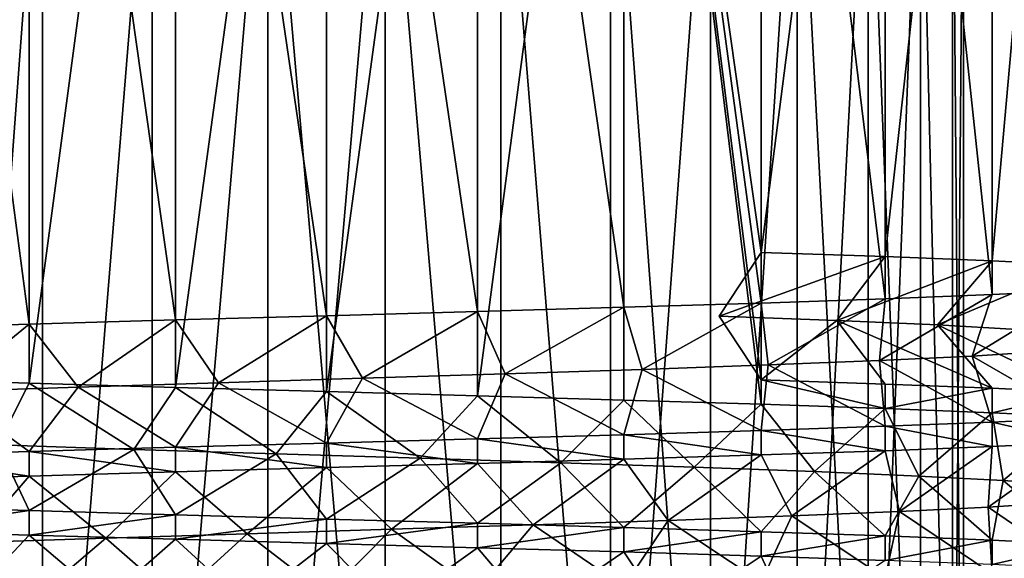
# Model space of a CAD drawing. Header units: millimetres. Extents: x -223 to 138, y -45 to 391.
# Tile 9 of 256: x -60.44 to -48.77, y -38.59 to -32.21. Entities that reach past the tile are written whole.
import ezdxf

# ---------------------------------------------------------------- set-up
doc = ezdxf.new("R2010")
doc.units = ezdxf.units.MM
doc.header["$LTSCALE"] = 65.185185
for name, color, linetype in [('272', 7, 'CONTINUOUS'), ('274', 7, 'CONTINUOUS'), ('276', 7, 'CONTINUOUS'), ('277', 7, 'CONTINUOUS'), ('300', 7, 'CONTINUOUS'), ('301', 7, 'CONTINUOUS'), ('302', 7, 'CONTINUOUS'), ('429', 7, 'CONTINUOUS'), ('433', 7, 'CONTINUOUS')]:
    doc.layers.add(name, color=color, linetype=linetype)

msp = doc.modelspace()

# ---------------------------------------------------------------- linework, layer by layer
at = {"layer": '272', "color": 7, "linetype": 'CONTINUOUS', "true_color": 0xaaaaaa}
for points in [[(-61.35, -29, 4.025), (-60.165, -29, 4.758), (-61.35, -44.957, 4.025), (-61.35, -29, 4.025)], [(-61.35, -44.957, 4.025), (-60.165, -29, 4.758), (-60.165, -44.957, 4.758), (-61.35, -44.957, 4.025)], [(-60.165, -29, 4.758), (-58.866, -29, 5.262), (-60.165, -44.957, 4.758), (-60.165, -29, 4.758)], [(-60.165, -44.957, 4.758), (-58.866, -29, 5.262), (-58.866, -44.957, 5.262), (-60.165, -44.957, 4.758)], [(-58.866, -29, 5.262), (-57.497, -29, 5.518), (-58.866, -44.957, 5.262), (-58.866, -29, 5.262)], [(-58.866, -44.957, 5.262), (-57.497, -29, 5.518), (-57.497, -44.957, 5.518), (-58.866, -44.957, 5.262)], [(-57.497, -29, 5.518), (-56.103, -29, 5.518), (-57.497, -44.957, 5.518), (-57.497, -29, 5.518)], [(-57.497, -44.957, 5.518), (-56.103, -29, 5.518), (-56.103, -44.957, 5.518), (-57.497, -44.957, 5.518)], [(-56.103, -29, 5.518), (-54.734, -29, 5.262), (-54.734, -44.957, 5.262), (-56.103, -29, 5.518)], [(-56.103, -44.957, 5.518), (-56.103, -29, 5.518), (-54.734, -44.957, 5.262), (-56.103, -44.957, 5.518)], [(-54.734, -29, 5.262), (-53.435, -29, 4.758), (-53.435, -44.957, 4.758), (-54.734, -29, 5.262)], [(-54.734, -44.957, 5.262), (-54.734, -29, 5.262), (-53.435, -44.957, 4.758), (-54.734, -44.957, 5.262)], [(-53.435, -29, 4.758), (-52.25, -29, 4.025), (-53.435, -44.957, 4.758), (-53.435, -29, 4.758)], [(-53.435, -44.957, 4.758), (-52.25, -29, 4.025), (-52.25, -44.957, 4.025), (-53.435, -44.957, 4.758)], [(-52.25, -29, 4.025), (-51.221, -29, 3.086), (-52.25, -44.957, 4.025), (-52.25, -29, 4.025)], [(-52.25, -44.957, 4.025), (-51.221, -29, 3.086), (-51.22, -44.957, 3.086), (-52.25, -44.957, 4.025)], [(-51.221, -29, 3.086), (-50.381, -29, 1.975), (-51.22, -44.957, 3.086), (-51.221, -29, 3.086)], [(-51.22, -44.957, 3.086), (-50.381, -29, 1.975), (-50.381, -44.957, 1.975), (-51.22, -44.957, 3.086)], [(-50.381, -29, 1.975), (-49.76, -29, 0.727), (-50.381, -44.957, 1.975), (-50.381, -29, 1.975)], [(-50.381, -44.957, 1.975), (-49.76, -29, 0.727), (-49.76, -44.957, 0.727), (-50.381, -44.957, 1.975)], [(-49.76, -29, 0.727), (-49.379, -29, -0.613), (-49.379, -44.957, -0.613), (-49.76, -29, 0.727)], [(-49.76, -44.957, 0.727), (-49.76, -29, 0.727), (-49.379, -44.957, -0.613), (-49.76, -44.957, 0.727)], [(-49.379, -29, -0.613), (-49.25, -29, -2), (-49.379, -44.957, -0.613), (-49.379, -29, -0.613)], [(-49.25, -29, -2), (-49.25, -44.957, -2), (-49.379, -44.957, -0.613), (-49.25, -29, -2)]]:
    msp.add_3dface(points, dxfattribs=at)
at = {"layer": '274', "color": 7, "linetype": 'CONTINUOUS', "true_color": 0xc8c8c8}
for points in [[(-60.323, -23.5, 7.679), (-61.95, -23.5, 6.92), (-60.323, -35.816, 7.679), (-60.323, -23.5, 7.679)], [(-60.323, -35.816, 7.679), (-61.95, -23.5, 6.92), (-61.95, -35.866, 6.92), (-60.323, -35.816, 7.679)], [(-58.589, -23.5, 8.144), (-60.323, -23.5, 7.679), (-58.589, -35.766, 8.144), (-58.589, -23.5, 8.144)], [(-58.589, -35.766, 8.144), (-60.323, -23.5, 7.679), (-60.323, -35.816, 7.679), (-58.589, -35.766, 8.144)], [(-56.8, -23.5, 8.3), (-58.589, -23.5, 8.144), (-56.8, -35.716, 8.3), (-56.8, -23.5, 8.3)], [(-56.8, -35.716, 8.3), (-58.589, -23.5, 8.144), (-58.589, -35.766, 8.144), (-56.8, -35.716, 8.3)], [(-55.011, -23.5, 8.144), (-56.8, -23.5, 8.3), (-55.011, -35.666, 8.143), (-55.011, -23.5, 8.144)], [(-55.011, -35.666, 8.143), (-56.8, -23.5, 8.3), (-56.8, -35.716, 8.3), (-55.011, -35.666, 8.143)], [(-53.277, -23.5, 7.679), (-55.011, -23.5, 8.144), (-53.277, -35.616, 7.679), (-53.277, -23.5, 7.679)], [(-53.277, -35.616, 7.679), (-55.011, -23.5, 8.144), (-55.011, -35.666, 8.143), (-53.277, -35.616, 7.679)], [(-51.65, -23.5, 6.92), (-53.277, -23.5, 7.679), (-51.65, -35.566, 6.92), (-51.65, -23.5, 6.92)], [(-51.65, -35.566, 6.92), (-53.277, -23.5, 7.679), (-53.277, -35.616, 7.679), (-51.65, -35.566, 6.92)], [(-50.179, -23.5, 5.89), (-51.65, -23.5, 6.92), (-50.179, -35.516, 5.89), (-50.179, -23.5, 5.89)], [(-50.179, -35.516, 5.89), (-51.65, -23.5, 6.92), (-51.65, -35.566, 6.92), (-50.179, -35.516, 5.89)], [(-48.91, -23.5, 4.621), (-50.179, -23.5, 5.89), (-48.91, -35.466, 4.621), (-48.91, -23.5, 4.621)], [(-48.91, -35.466, 4.621), (-50.179, -23.5, 5.89), (-50.179, -35.516, 5.89), (-48.91, -35.466, 4.621)], [(-47.88, -23.5, 3.15), (-48.91, -23.5, 4.621), (-47.88, -35.416, 3.15), (-47.88, -23.5, 3.15)], [(-47.88, -35.416, 3.15), (-48.91, -23.5, 4.621), (-48.91, -35.466, 4.621), (-47.88, -35.416, 3.15)]]:
    msp.add_3dface(points, dxfattribs=at)
at = {"layer": '276', "color": 7, "linetype": 'CONTINUOUS', "true_color": 0xaaaaaa}
for points in [[(-60.165, -29, -8.758), (-61.35, -29, -8.025), (-60.165, -44.957, -8.758), (-60.165, -29, -8.758)], [(-60.165, -44.957, -8.758), (-61.35, -29, -8.025), (-61.35, -44.957, -8.025), (-60.165, -44.957, -8.758)], [(-58.866, -29, -9.262), (-60.165, -29, -8.758), (-60.165, -44.957, -8.758), (-58.866, -29, -9.262)], [(-58.866, -44.957, -9.262), (-58.866, -29, -9.262), (-60.165, -44.957, -8.758), (-58.866, -44.957, -9.262)], [(-57.497, -29, -9.518), (-58.866, -29, -9.262), (-58.866, -44.957, -9.262), (-57.497, -29, -9.518)], [(-57.497, -44.957, -9.518), (-57.497, -29, -9.518), (-58.866, -44.957, -9.262), (-57.497, -44.957, -9.518)], [(-56.103, -29, -9.518), (-57.497, -29, -9.518), (-56.103, -44.957, -9.518), (-56.103, -29, -9.518)], [(-56.103, -44.957, -9.518), (-57.497, -29, -9.518), (-57.497, -44.957, -9.518), (-56.103, -44.957, -9.518)], [(-54.734, -29, -9.262), (-56.103, -29, -9.518), (-54.734, -44.957, -9.262), (-54.734, -29, -9.262)], [(-54.734, -44.957, -9.262), (-56.103, -29, -9.518), (-56.103, -44.957, -9.518), (-54.734, -44.957, -9.262)], [(-53.435, -29, -8.758), (-54.734, -29, -9.262), (-53.435, -44.957, -8.758), (-53.435, -29, -8.758)], [(-53.435, -44.957, -8.758), (-54.734, -29, -9.262), (-54.734, -44.957, -9.262), (-53.435, -44.957, -8.758)], [(-52.25, -29, -8.025), (-53.435, -29, -8.758), (-52.25, -44.957, -8.025), (-52.25, -29, -8.025)], [(-52.25, -44.957, -8.025), (-53.435, -29, -8.758), (-53.435, -44.957, -8.758), (-52.25, -44.957, -8.025)], [(-51.221, -29, -7.086), (-52.25, -29, -8.025), (-52.25, -44.957, -8.025), (-51.221, -29, -7.086)], [(-51.22, -44.957, -7.086), (-51.221, -29, -7.086), (-52.25, -44.957, -8.025), (-51.22, -44.957, -7.086)], [(-50.381, -29, -5.975), (-51.221, -29, -7.086), (-50.381, -44.957, -5.975), (-50.381, -29, -5.975)], [(-50.381, -44.957, -5.975), (-51.221, -29, -7.086), (-51.22, -44.957, -7.086), (-50.381, -44.957, -5.975)], [(-49.76, -29, -4.727), (-50.381, -29, -5.975), (-49.76, -44.957, -4.727), (-49.76, -29, -4.727)], [(-49.76, -44.957, -4.727), (-50.381, -29, -5.975), (-50.381, -44.957, -5.975), (-49.76, -44.957, -4.727)], [(-49.379, -29, -3.387), (-49.76, -29, -4.727), (-49.379, -44.957, -3.387), (-49.379, -29, -3.387)], [(-49.379, -44.957, -3.387), (-49.76, -29, -4.727), (-49.76, -44.957, -4.727), (-49.379, -44.957, -3.387)], [(-49.25, -29, -2), (-49.379, -29, -3.387), (-49.25, -44.957, -2), (-49.25, -29, -2)], [(-49.25, -44.957, -2), (-49.379, -29, -3.387), (-49.379, -44.957, -3.387), (-49.25, -44.957, -2)]]:
    msp.add_3dface(points, dxfattribs=at)
at = {"layer": '277', "color": 7, "linetype": 'CONTINUOUS', "true_color": 0xc8c8c8}
for points in [[(-61.95, -23.5, -10.92), (-60.323, -23.5, -11.679), (-61.95, -36.466, -10.92), (-61.95, -23.5, -10.92)], [(-61.95, -36.466, -10.92), (-60.323, -23.5, -11.679), (-60.323, -36.516, -11.679), (-61.95, -36.466, -10.92)], [(-60.323, -23.5, -11.679), (-58.589, -23.5, -12.144), (-60.323, -36.516, -11.679), (-60.323, -23.5, -11.679)], [(-60.323, -36.516, -11.679), (-58.589, -23.5, -12.144), (-58.589, -36.566, -12.144), (-60.323, -36.516, -11.679)], [(-58.589, -23.5, -12.144), (-56.8, -23.5, -12.3), (-58.589, -36.566, -12.144), (-58.589, -23.5, -12.144)], [(-58.589, -36.566, -12.144), (-56.8, -23.5, -12.3), (-56.8, -36.616, -12.3), (-58.589, -36.566, -12.144)], [(-56.8, -23.5, -12.3), (-55.011, -23.5, -12.144), (-56.8, -36.616, -12.3), (-56.8, -23.5, -12.3)], [(-56.8, -36.616, -12.3), (-55.011, -23.5, -12.144), (-55.011, -36.666, -12.144), (-56.8, -36.616, -12.3)], [(-55.011, -23.5, -12.144), (-53.277, -23.5, -11.679), (-55.011, -36.666, -12.144), (-55.011, -23.5, -12.144)], [(-55.011, -36.666, -12.144), (-53.277, -23.5, -11.679), (-53.277, -36.716, -11.679), (-55.011, -36.666, -12.144)], [(-51.65, -36.766, -10.92), (-53.277, -23.5, -11.679), (-51.65, -36.476, -10.92), (-51.65, -36.766, -10.92)], [(-51.65, -34.966, -10.92), (-51.65, -36.476, -10.92), (-53.277, -23.5, -11.679), (-51.65, -34.966, -10.92)], [(-51.65, -23.5, -10.92), (-51.65, -34.966, -10.92), (-53.277, -23.5, -11.679), (-51.65, -23.5, -10.92)], [(-53.277, -36.716, -11.679), (-53.277, -23.5, -11.679), (-51.65, -36.766, -10.92), (-53.277, -36.716, -11.679)], [(-50.179, -35.016, -9.89), (-51.65, -34.966, -10.92), (-50.179, -23.5, -9.89), (-50.179, -35.016, -9.89)], [(-50.179, -23.5, -9.89), (-51.65, -34.966, -10.92), (-51.65, -23.5, -10.92), (-50.179, -23.5, -9.89)], [(-48.91, -35.066, -8.621), (-50.179, -35.016, -9.89), (-48.91, -23.5, -8.621), (-48.91, -35.066, -8.621)], [(-48.91, -23.5, -8.621), (-50.179, -35.016, -9.89), (-50.179, -23.5, -9.89), (-48.91, -23.5, -8.621)], [(-47.88, -35.116, -7.15), (-48.91, -35.066, -8.621), (-47.88, -23.5, -7.15), (-47.88, -35.116, -7.15)], [(-47.88, -23.5, -7.15), (-48.91, -35.066, -8.621), (-48.91, -23.5, -8.621), (-47.88, -23.5, -7.15)], [(-51.65, -36.476, -10.92), (-50.179, -36.526, -9.89), (-50.179, -36.816, -9.89), (-51.65, -36.476, -10.92)], [(-51.65, -36.766, -10.92), (-51.65, -36.476, -10.92), (-50.179, -36.816, -9.89), (-51.65, -36.766, -10.92)], [(-50.179, -36.526, -9.89), (-48.91, -36.576, -8.621), (-50.179, -36.816, -9.89), (-50.179, -36.526, -9.89)], [(-50.179, -36.816, -9.89), (-48.91, -36.576, -8.621), (-48.91, -36.866, -8.621), (-50.179, -36.816, -9.89)], [(-48.91, -36.576, -8.621), (-47.88, -36.626, -7.15), (-48.91, -36.866, -8.621), (-48.91, -36.576, -8.621)], [(-48.91, -36.866, -8.621), (-47.88, -36.626, -7.15), (-47.88, -36.916, -7.15), (-48.91, -36.866, -8.621)]]:
    msp.add_3dface(points, dxfattribs=at)
at = {"layer": '300', "color": 7, "linetype": 'CONTINUOUS', "true_color": 0xaaaaaa}
msp.add_3dface([(-51.65, -36.476, -10.92), (-51.65, -34.966, -10.92), (-52.145, -35.721, -10.063), (-51.65, -36.476, -10.92)], dxfattribs=at)
at = {"layer": '301', "color": 7, "linetype": 'CONTINUOUS', "true_color": 0xaaaaaa}
for points in [[(-51.65, -34.966, -10.92), (-50.179, -35.016, -9.89), (-52.145, -35.721, -10.063), (-51.65, -34.966, -10.92)], [(-52.145, -35.721, -10.063), (-50.179, -35.016, -9.89), (-50.75, -35.774, -9.077), (-52.145, -35.721, -10.063)], [(-50.179, -35.016, -9.89), (-48.91, -35.066, -8.621), (-50.75, -35.774, -9.077), (-50.179, -35.016, -9.89)], [(-50.75, -35.774, -9.077), (-48.91, -35.066, -8.621), (-49.559, -35.826, -7.852), (-50.75, -35.774, -9.077)], [(-48.91, -35.066, -8.621), (-47.88, -35.116, -7.15), (-49.559, -35.826, -7.852), (-48.91, -35.066, -8.621)], [(-49.559, -35.826, -7.852), (-47.88, -35.116, -7.15), (-48.612, -35.879, -6.431), (-49.559, -35.826, -7.852)], [(-48.91, -35.466, 4.621), (-50.179, -35.516, 5.89), (-50.247, -36.247, 4.613), (-48.91, -35.466, 4.621)], [(-49.149, -36.195, 3.305), (-48.91, -35.466, 4.621), (-50.247, -36.247, 4.613), (-49.149, -36.195, 3.305)], [(-47.88, -35.416, 3.15), (-48.91, -35.466, 4.621), (-49.149, -36.195, 3.305), (-47.88, -35.416, 3.15)], [(-48.309, -36.142, 1.818), (-47.88, -35.416, 3.15), (-49.149, -36.195, 3.305), (-48.309, -36.142, 1.818)], [(-51.65, -35.566, 6.92), (-53.277, -35.616, 7.679), (-53.06, -36.353, 6.526), (-51.65, -35.566, 6.92)], [(-51.565, -36.3, 5.699), (-51.65, -35.566, 6.92), (-53.06, -36.353, 6.526), (-51.565, -36.3, 5.699)], [(-50.179, -35.516, 5.89), (-51.65, -35.566, 6.92), (-51.565, -36.3, 5.699), (-50.179, -35.516, 5.89)], [(-50.247, -36.247, 4.613), (-50.179, -35.516, 5.89), (-51.565, -36.3, 5.699), (-50.247, -36.247, 4.613)], [(-55.011, -35.666, 8.143), (-56.8, -35.716, 8.3), (-56.373, -36.458, 7.3), (-55.011, -35.666, 8.143)], [(-54.681, -36.405, 7.066), (-55.011, -35.666, 8.143), (-56.373, -36.458, 7.3), (-54.681, -36.405, 7.066)], [(-53.277, -35.616, 7.679), (-55.011, -35.666, 8.143), (-54.681, -36.405, 7.066), (-53.277, -35.616, 7.679)], [(-53.06, -36.353, 6.526), (-53.277, -35.616, 7.679), (-54.681, -36.405, 7.066), (-53.06, -36.353, 6.526)], [(-60.323, -35.816, 7.679), (-61.95, -35.866, 6.92), (-61.306, -36.616, 6.147), (-60.323, -35.816, 7.679)], [(-59.742, -36.563, 6.833), (-60.323, -35.816, 7.679), (-61.306, -36.616, 6.147), (-59.742, -36.563, 6.833)], [(-58.589, -35.766, 8.144), (-60.323, -35.816, 7.679), (-59.742, -36.563, 6.833), (-58.589, -35.766, 8.144)], [(-58.079, -36.51, 7.222), (-58.589, -35.766, 8.144), (-59.742, -36.563, 6.833), (-58.079, -36.51, 7.222)], [(-56.8, -35.716, 8.3), (-58.589, -35.766, 8.144), (-58.079, -36.51, 7.222), (-56.8, -35.716, 8.3)], [(-56.373, -36.458, 7.3), (-56.8, -35.716, 8.3), (-58.079, -36.51, 7.222), (-56.373, -36.458, 7.3)], [(-61.95, -36.466, -10.92), (-60.323, -36.516, -11.679), (-60.696, -37.247, -10.456), (-61.95, -36.466, -10.92)], [(-60.696, -37.247, -10.456), (-60.323, -36.516, -11.679), (-59.085, -37.3, -11.025), (-60.696, -37.247, -10.456)], [(-60.323, -36.516, -11.679), (-58.589, -36.566, -12.144), (-59.085, -37.3, -11.025), (-60.323, -36.516, -11.679)], [(-59.085, -37.3, -11.025), (-58.589, -36.566, -12.144), (-57.398, -37.353, -11.291), (-59.085, -37.3, -11.025)], [(-58.589, -36.566, -12.144), (-56.8, -36.616, -12.3), (-57.398, -37.353, -11.291), (-58.589, -36.566, -12.144)], [(-57.398, -37.353, -11.291), (-56.8, -36.616, -12.3), (-55.691, -37.405, -11.244), (-57.398, -37.353, -11.291)], [(-56.8, -36.616, -12.3), (-55.011, -36.666, -12.144), (-55.691, -37.405, -11.244), (-56.8, -36.616, -12.3)], [(-55.691, -37.405, -11.244), (-55.011, -36.666, -12.144), (-54.021, -37.458, -10.886), (-55.691, -37.405, -11.244)], [(-55.011, -36.666, -12.144), (-53.277, -36.716, -11.679), (-54.021, -37.458, -10.886), (-55.011, -36.666, -12.144)], [(-54.021, -37.458, -10.886), (-53.277, -36.716, -11.679), (-52.444, -37.51, -10.228), (-54.021, -37.458, -10.886)], [(-53.277, -36.716, -11.679), (-51.65, -36.766, -10.92), (-52.444, -37.51, -10.228), (-53.277, -36.716, -11.679)], [(-52.444, -37.51, -10.228), (-51.65, -36.766, -10.92), (-51.014, -37.563, -9.294), (-52.444, -37.51, -10.228)], [(-51.65, -36.766, -10.92), (-50.179, -36.816, -9.89), (-51.014, -37.563, -9.294), (-51.65, -36.766, -10.92)], [(-51.014, -37.563, -9.294), (-50.179, -36.816, -9.89), (-49.779, -37.616, -8.114), (-51.014, -37.563, -9.294)], [(-50.179, -36.816, -9.89), (-48.91, -36.866, -8.621), (-49.779, -37.616, -8.114), (-50.179, -36.816, -9.89)], [(-49.779, -37.616, -8.114), (-48.91, -36.866, -8.621), (-48.78, -37.668, -6.729), (-49.779, -37.616, -8.114)], [(-48.91, -36.866, -8.621), (-47.88, -36.916, -7.15), (-48.78, -37.668, -6.729), (-48.91, -36.866, -8.621)], [(-48.78, -37.668, -6.729), (-47.88, -36.916, -7.15), (-48.051, -37.721, -5.184), (-48.78, -37.668, -6.729)], [(-47.88, -37.216, 3.15), (-48.91, -37.266, 4.621), (-48.959, -37.984, 3.02), (-47.88, -37.216, 3.15)], [(-48.174, -37.932, 1.503), (-47.88, -37.216, 3.15), (-48.959, -37.984, 3.02), (-48.174, -37.932, 1.503)], [(-50.179, -37.316, 5.89), (-51.65, -37.366, 6.92), (-51.286, -38.089, 5.502), (-50.179, -37.316, 5.89)], [(-50.009, -38.037, 4.368), (-50.179, -37.316, 5.89), (-51.286, -38.089, 5.502), (-50.009, -38.037, 4.368)], [(-48.91, -37.266, 4.621), (-50.179, -37.316, 5.89), (-50.009, -38.037, 4.368), (-48.91, -37.266, 4.621)], [(-48.959, -37.984, 3.02), (-48.91, -37.266, 4.621), (-50.009, -38.037, 4.368), (-48.959, -37.984, 3.02)], [(-53.277, -37.416, 7.679), (-55.011, -37.466, 8.143), (-54.349, -38.195, 6.982), (-53.277, -37.416, 7.679)], [(-52.75, -38.142, 6.383), (-53.277, -37.416, 7.679), (-54.349, -38.195, 6.982), (-52.75, -38.142, 6.383)], [(-51.65, -37.366, 6.92), (-53.277, -37.416, 7.679), (-52.75, -38.142, 6.383), (-51.65, -37.366, 6.92)], [(-51.286, -38.089, 5.502), (-51.65, -37.366, 6.92), (-52.75, -38.142, 6.383), (-51.286, -38.089, 5.502)], [(-58.589, -37.566, 8.144), (-60.323, -37.616, 7.679), (-59.416, -38.353, 6.935), (-58.589, -37.566, 8.144)], [(-57.739, -38.3, 7.263), (-58.589, -37.566, 8.144), (-59.416, -38.353, 6.935), (-57.739, -38.3, 7.263)], [(-56.8, -37.516, 8.3), (-58.589, -37.566, 8.144), (-57.739, -38.3, 7.263), (-56.8, -37.516, 8.3)], [(-56.031, -38.247, 7.278), (-56.8, -37.516, 8.3), (-57.739, -38.3, 7.263), (-56.031, -38.247, 7.278)], [(-55.011, -37.466, 8.143), (-56.8, -37.516, 8.3), (-56.031, -38.247, 7.278), (-55.011, -37.466, 8.143)], [(-54.349, -38.195, 6.982), (-55.011, -37.466, 8.143), (-56.031, -38.247, 7.278), (-54.349, -38.195, 6.982)], [(-60.323, -37.616, 7.679), (-61.95, -37.666, 6.92), (-61.004, -38.405, 6.307), (-60.323, -37.616, 7.679)], [(-59.416, -38.353, 6.935), (-60.323, -37.616, 7.679), (-61.004, -38.405, 6.307), (-59.416, -38.353, 6.935)], [(-61.95, -38.266, -10.92), (-60.323, -38.316, -11.679), (-61.004, -39.037, -10.307), (-61.95, -38.266, -10.92)], [(-61.004, -39.037, -10.307), (-60.323, -38.316, -11.679), (-59.416, -39.089, -10.935), (-61.004, -39.037, -10.307)], [(-60.323, -38.316, -11.679), (-58.589, -38.366, -12.144), (-59.416, -39.089, -10.935), (-60.323, -38.316, -11.679)], [(-59.416, -39.089, -10.935), (-58.589, -38.366, -12.144), (-57.739, -39.142, -11.263), (-59.416, -39.089, -10.935)], [(-58.589, -38.366, -12.144), (-56.8, -38.416, -12.3), (-57.739, -39.142, -11.263), (-58.589, -38.366, -12.144)], [(-57.739, -39.142, -11.263), (-56.8, -38.416, -12.3), (-56.031, -39.195, -11.278), (-57.739, -39.142, -11.263)], [(-56.8, -38.416, -12.3), (-55.011, -38.466, -12.143), (-56.031, -39.195, -11.278), (-56.8, -38.416, -12.3)], [(-56.031, -39.195, -11.278), (-55.011, -38.466, -12.143), (-54.349, -39.247, -10.982), (-56.031, -39.195, -11.278)], [(-55.011, -38.466, -12.143), (-53.277, -38.516, -11.679), (-54.349, -39.247, -10.982), (-55.011, -38.466, -12.143)], [(-54.349, -39.247, -10.982), (-53.277, -38.516, -11.679), (-52.75, -39.3, -10.383), (-54.349, -39.247, -10.982)], [(-53.277, -38.516, -11.679), (-51.65, -38.566, -10.92), (-52.75, -39.3, -10.383), (-53.277, -38.516, -11.679)], [(-52.75, -39.3, -10.383), (-51.65, -38.566, -10.92), (-51.286, -39.353, -9.502), (-52.75, -39.3, -10.383)], [(-51.65, -38.566, -10.92), (-50.179, -38.616, -9.89), (-51.286, -39.353, -9.502), (-51.65, -38.566, -10.92)]]:
    msp.add_3dface(points, dxfattribs=at)
at = {"layer": '302', "color": 7, "linetype": 'CONTINUOUS', "true_color": 0xaaaaaa}
for points in [[(-51.65, -36.476, -10.92), (-52.145, -35.721, -10.063), (-50.75, -35.774, -9.077), (-51.65, -36.476, -10.92)], [(-50.179, -36.526, -9.89), (-51.65, -36.476, -10.92), (-50.75, -35.774, -9.077), (-50.179, -36.526, -9.89)], [(-48.91, -36.576, -8.621), (-50.179, -36.526, -9.89), (-50.75, -35.774, -9.077), (-48.91, -36.576, -8.621)], [(-48.91, -36.576, -8.621), (-50.75, -35.774, -9.077), (-49.559, -35.826, -7.852), (-48.91, -36.576, -8.621)], [(-47.88, -36.626, -7.15), (-48.91, -36.576, -8.621), (-49.559, -35.826, -7.852), (-47.88, -36.626, -7.15)], [(-47.88, -36.626, -7.15), (-49.559, -35.826, -7.852), (-48.612, -35.879, -6.431), (-47.88, -36.626, -7.15)], [(-48.309, -36.142, 1.818), (-49.149, -36.195, 3.305), (-47.88, -36.926, 3.15), (-48.309, -36.142, 1.818)], [(-50.247, -36.247, 4.613), (-51.565, -36.3, 5.699), (-50.179, -37.026, 5.89), (-50.247, -36.247, 4.613)], [(-49.149, -36.195, 3.305), (-50.247, -36.247, 4.613), (-48.91, -36.976, 4.621), (-49.149, -36.195, 3.305)], [(-48.91, -36.976, 4.621), (-50.247, -36.247, 4.613), (-50.179, -37.026, 5.89), (-48.91, -36.976, 4.621)], [(-47.88, -36.926, 3.15), (-49.149, -36.195, 3.305), (-48.91, -36.976, 4.621), (-47.88, -36.926, 3.15)], [(-54.681, -36.405, 7.066), (-56.373, -36.458, 7.3), (-55.011, -37.176, 8.143), (-54.681, -36.405, 7.066)], [(-53.277, -37.126, 7.679), (-54.681, -36.405, 7.066), (-55.011, -37.176, 8.143), (-53.277, -37.126, 7.679)], [(-53.06, -36.353, 6.526), (-54.681, -36.405, 7.066), (-53.277, -37.126, 7.679), (-53.06, -36.353, 6.526)], [(-51.65, -37.076, 6.92), (-53.06, -36.353, 6.526), (-53.277, -37.126, 7.679), (-51.65, -37.076, 6.92)], [(-51.565, -36.3, 5.699), (-53.06, -36.353, 6.526), (-51.65, -37.076, 6.92), (-51.565, -36.3, 5.699)], [(-50.179, -37.026, 5.89), (-51.565, -36.3, 5.699), (-51.65, -37.076, 6.92), (-50.179, -37.026, 5.89)], [(-58.079, -36.51, 7.222), (-59.742, -36.563, 6.833), (-58.589, -37.276, 8.144), (-58.079, -36.51, 7.222)], [(-56.8, -37.226, 8.3), (-58.079, -36.51, 7.222), (-58.589, -37.276, 8.144), (-56.8, -37.226, 8.3)], [(-56.373, -36.458, 7.3), (-58.079, -36.51, 7.222), (-56.8, -37.226, 8.3), (-56.373, -36.458, 7.3)], [(-55.011, -37.176, 8.143), (-56.373, -36.458, 7.3), (-56.8, -37.226, 8.3), (-55.011, -37.176, 8.143)], [(-60.323, -37.326, 7.679), (-61.306, -36.616, 6.147), (-61.95, -37.376, 6.92), (-60.323, -37.326, 7.679)], [(-59.742, -36.563, 6.833), (-61.306, -36.616, 6.147), (-60.323, -37.326, 7.679), (-59.742, -36.563, 6.833)], [(-58.589, -37.276, 8.144), (-59.742, -36.563, 6.833), (-60.323, -37.326, 7.679), (-58.589, -37.276, 8.144)], [(-61.95, -37.976, -10.92), (-60.696, -37.247, -10.456), (-60.323, -38.026, -11.679), (-61.95, -37.976, -10.92)], [(-60.696, -37.247, -10.456), (-59.085, -37.3, -11.025), (-60.323, -38.026, -11.679), (-60.696, -37.247, -10.456)], [(-60.323, -38.026, -11.679), (-59.085, -37.3, -11.025), (-58.589, -38.076, -12.144), (-60.323, -38.026, -11.679)], [(-59.085, -37.3, -11.025), (-57.398, -37.353, -11.291), (-58.589, -38.076, -12.144), (-59.085, -37.3, -11.025)], [(-58.589, -38.076, -12.144), (-57.398, -37.353, -11.291), (-56.8, -38.126, -12.3), (-58.589, -38.076, -12.144)], [(-57.398, -37.353, -11.291), (-55.691, -37.405, -11.244), (-56.8, -38.126, -12.3), (-57.398, -37.353, -11.291)], [(-56.8, -38.126, -12.3), (-55.691, -37.405, -11.244), (-55.011, -38.176, -12.144), (-56.8, -38.126, -12.3)], [(-55.691, -37.405, -11.244), (-54.021, -37.458, -10.886), (-55.011, -38.176, -12.144), (-55.691, -37.405, -11.244)], [(-55.011, -38.176, -12.144), (-54.021, -37.458, -10.886), (-53.277, -38.226, -11.679), (-55.011, -38.176, -12.144)], [(-54.021, -37.458, -10.886), (-52.444, -37.51, -10.228), (-53.277, -38.226, -11.679), (-54.021, -37.458, -10.886)], [(-53.277, -38.226, -11.679), (-52.444, -37.51, -10.228), (-51.65, -38.276, -10.92), (-53.277, -38.226, -11.679)], [(-52.444, -37.51, -10.228), (-51.014, -37.563, -9.294), (-51.65, -38.276, -10.92), (-52.444, -37.51, -10.228)], [(-51.65, -38.276, -10.92), (-51.014, -37.563, -9.294), (-50.179, -38.326, -9.89), (-51.65, -38.276, -10.92)], [(-51.014, -37.563, -9.294), (-49.779, -37.616, -8.114), (-50.179, -38.326, -9.89), (-51.014, -37.563, -9.294)], [(-50.179, -38.326, -9.89), (-49.779, -37.616, -8.114), (-48.91, -38.376, -8.621), (-50.179, -38.326, -9.89)], [(-49.779, -37.616, -8.114), (-48.78, -37.668, -6.729), (-48.91, -38.376, -8.621), (-49.779, -37.616, -8.114)], [(-48.91, -38.376, -8.621), (-48.78, -37.668, -6.729), (-47.88, -38.426, -7.15), (-48.91, -38.376, -8.621)], [(-48.78, -37.668, -6.729), (-48.051, -37.721, -5.184), (-47.88, -38.426, -7.15), (-48.78, -37.668, -6.729)], [(-50.009, -38.037, 4.368), (-51.286, -38.089, 5.502), (-50.179, -38.826, 5.89), (-50.009, -38.037, 4.368)], [(-48.91, -38.776, 4.621), (-50.009, -38.037, 4.368), (-50.179, -38.826, 5.89), (-48.91, -38.776, 4.621)], [(-48.959, -37.984, 3.02), (-50.009, -38.037, 4.368), (-48.91, -38.776, 4.621), (-48.959, -37.984, 3.02)], [(-48.174, -37.932, 1.503), (-48.959, -37.984, 3.02), (-47.88, -38.726, 3.15), (-48.174, -37.932, 1.503)], [(-47.88, -38.726, 3.15), (-48.959, -37.984, 3.02), (-48.91, -38.776, 4.621), (-47.88, -38.726, 3.15)], [(-52.75, -38.142, 6.383), (-54.349, -38.195, 6.982), (-53.277, -38.926, 7.679), (-52.75, -38.142, 6.383)], [(-51.65, -38.876, 6.92), (-52.75, -38.142, 6.383), (-53.277, -38.926, 7.679), (-51.65, -38.876, 6.92)], [(-51.286, -38.089, 5.502), (-52.75, -38.142, 6.383), (-51.65, -38.876, 6.92), (-51.286, -38.089, 5.502)], [(-50.179, -38.826, 5.89), (-51.286, -38.089, 5.502), (-51.65, -38.876, 6.92), (-50.179, -38.826, 5.89)], [(-56.031, -38.247, 7.278), (-57.739, -38.3, 7.263), (-56.8, -39.026, 8.3), (-56.031, -38.247, 7.278)], [(-55.011, -38.976, 8.143), (-56.031, -38.247, 7.278), (-56.8, -39.026, 8.3), (-55.011, -38.976, 8.143)], [(-54.349, -38.195, 6.982), (-56.031, -38.247, 7.278), (-55.011, -38.976, 8.143), (-54.349, -38.195, 6.982)], [(-53.277, -38.926, 7.679), (-54.349, -38.195, 6.982), (-55.011, -38.976, 8.143), (-53.277, -38.926, 7.679)], [(-59.416, -38.353, 6.935), (-61.004, -38.405, 6.307), (-60.323, -39.126, 7.679), (-59.416, -38.353, 6.935)], [(-58.589, -39.076, 8.144), (-59.416, -38.353, 6.935), (-60.323, -39.126, 7.679), (-58.589, -39.076, 8.144)], [(-57.739, -38.3, 7.263), (-59.416, -38.353, 6.935), (-58.589, -39.076, 8.144), (-57.739, -38.3, 7.263)], [(-56.8, -39.026, 8.3), (-57.739, -38.3, 7.263), (-58.589, -39.076, 8.144), (-56.8, -39.026, 8.3)], [(-60.323, -39.126, 7.679), (-61.004, -38.405, 6.307), (-61.95, -39.176, 6.92), (-60.323, -39.126, 7.679)]]:
    msp.add_3dface(points, dxfattribs=at)
at = {"layer": '429', "color": 7, "linetype": 'CONTINUOUS', "true_color": 0xc8c8c8}
for points in [[(-48.91, -37.266, 4.621), (-48.91, -36.976, 4.621), (-50.179, -37.026, 5.89), (-48.91, -37.266, 4.621)], [(-47.88, -37.216, 3.15), (-47.88, -36.926, 3.15), (-48.91, -36.976, 4.621), (-47.88, -37.216, 3.15)], [(-48.91, -37.266, 4.621), (-47.88, -37.216, 3.15), (-48.91, -36.976, 4.621), (-48.91, -37.266, 4.621)], [(-51.65, -37.366, 6.92), (-51.65, -37.076, 6.92), (-53.277, -37.126, 7.679), (-51.65, -37.366, 6.92)], [(-50.179, -37.316, 5.89), (-50.179, -37.026, 5.89), (-51.65, -37.076, 6.92), (-50.179, -37.316, 5.89)], [(-51.65, -37.366, 6.92), (-50.179, -37.316, 5.89), (-51.65, -37.076, 6.92), (-51.65, -37.366, 6.92)], [(-50.179, -37.316, 5.89), (-48.91, -37.266, 4.621), (-50.179, -37.026, 5.89), (-50.179, -37.316, 5.89)], [(-56.8, -37.516, 8.3), (-56.8, -37.226, 8.3), (-58.589, -37.276, 8.144), (-56.8, -37.516, 8.3)], [(-55.011, -37.466, 8.143), (-55.011, -37.176, 8.143), (-56.8, -37.226, 8.3), (-55.011, -37.466, 8.143)], [(-56.8, -37.516, 8.3), (-55.011, -37.466, 8.143), (-56.8, -37.226, 8.3), (-56.8, -37.516, 8.3)], [(-53.277, -37.416, 7.679), (-53.277, -37.126, 7.679), (-55.011, -37.176, 8.143), (-53.277, -37.416, 7.679)], [(-55.011, -37.466, 8.143), (-53.277, -37.416, 7.679), (-55.011, -37.176, 8.143), (-55.011, -37.466, 8.143)], [(-53.277, -37.416, 7.679), (-51.65, -37.366, 6.92), (-53.277, -37.126, 7.679), (-53.277, -37.416, 7.679)], [(-60.323, -37.616, 7.679), (-60.323, -37.326, 7.679), (-61.95, -37.376, 6.92), (-60.323, -37.616, 7.679)], [(-58.589, -37.566, 8.144), (-58.589, -37.276, 8.144), (-60.323, -37.326, 7.679), (-58.589, -37.566, 8.144)], [(-60.323, -37.616, 7.679), (-58.589, -37.566, 8.144), (-60.323, -37.326, 7.679), (-60.323, -37.616, 7.679)], [(-58.589, -37.566, 8.144), (-56.8, -37.516, 8.3), (-58.589, -37.276, 8.144), (-58.589, -37.566, 8.144)], [(-61.95, -37.666, 6.92), (-60.323, -37.616, 7.679), (-61.95, -37.376, 6.92), (-61.95, -37.666, 6.92)]]:
    msp.add_3dface(points, dxfattribs=at)
at = {"layer": '433', "color": 7, "linetype": 'CONTINUOUS', "true_color": 0xc8c8c8}
for points in [[(-61.95, -38.266, -10.92), (-61.95, -37.976, -10.92), (-60.323, -38.026, -11.679), (-61.95, -38.266, -10.92)], [(-60.323, -38.316, -11.679), (-61.95, -38.266, -10.92), (-60.323, -38.026, -11.679), (-60.323, -38.316, -11.679)], [(-60.323, -38.316, -11.679), (-60.323, -38.026, -11.679), (-58.589, -38.076, -12.144), (-60.323, -38.316, -11.679)], [(-58.589, -38.366, -12.144), (-60.323, -38.316, -11.679), (-58.589, -38.076, -12.144), (-58.589, -38.366, -12.144)], [(-58.589, -38.366, -12.144), (-58.589, -38.076, -12.144), (-56.8, -38.126, -12.3), (-58.589, -38.366, -12.144)], [(-56.8, -38.416, -12.3), (-58.589, -38.366, -12.144), (-56.8, -38.126, -12.3), (-56.8, -38.416, -12.3)], [(-56.8, -38.416, -12.3), (-56.8, -38.126, -12.3), (-55.011, -38.176, -12.144), (-56.8, -38.416, -12.3)], [(-55.011, -38.466, -12.143), (-56.8, -38.416, -12.3), (-55.011, -38.176, -12.144), (-55.011, -38.466, -12.143)], [(-55.011, -38.466, -12.143), (-55.011, -38.176, -12.144), (-53.277, -38.226, -11.679), (-55.011, -38.466, -12.143)], [(-53.277, -38.516, -11.679), (-55.011, -38.466, -12.143), (-53.277, -38.226, -11.679), (-53.277, -38.516, -11.679)], [(-53.277, -38.516, -11.679), (-53.277, -38.226, -11.679), (-51.65, -38.276, -10.92), (-53.277, -38.516, -11.679)], [(-51.65, -38.566, -10.92), (-53.277, -38.516, -11.679), (-51.65, -38.276, -10.92), (-51.65, -38.566, -10.92)], [(-51.65, -38.566, -10.92), (-51.65, -38.276, -10.92), (-50.179, -38.326, -9.89), (-51.65, -38.566, -10.92)], [(-50.179, -38.616, -9.89), (-51.65, -38.566, -10.92), (-50.179, -38.326, -9.89), (-50.179, -38.616, -9.89)], [(-50.179, -38.616, -9.89), (-50.179, -38.326, -9.89), (-48.91, -38.376, -8.621), (-50.179, -38.616, -9.89)], [(-48.91, -38.666, -8.621), (-50.179, -38.616, -9.89), (-48.91, -38.376, -8.621), (-48.91, -38.666, -8.621)], [(-48.91, -38.666, -8.621), (-48.91, -38.376, -8.621), (-47.88, -38.426, -7.15), (-48.91, -38.666, -8.621)], [(-47.88, -38.716, -7.15), (-48.91, -38.666, -8.621), (-47.88, -38.426, -7.15), (-47.88, -38.716, -7.15)]]:
    msp.add_3dface(points, dxfattribs=at)

doc.saveas('drawing.dxf')
